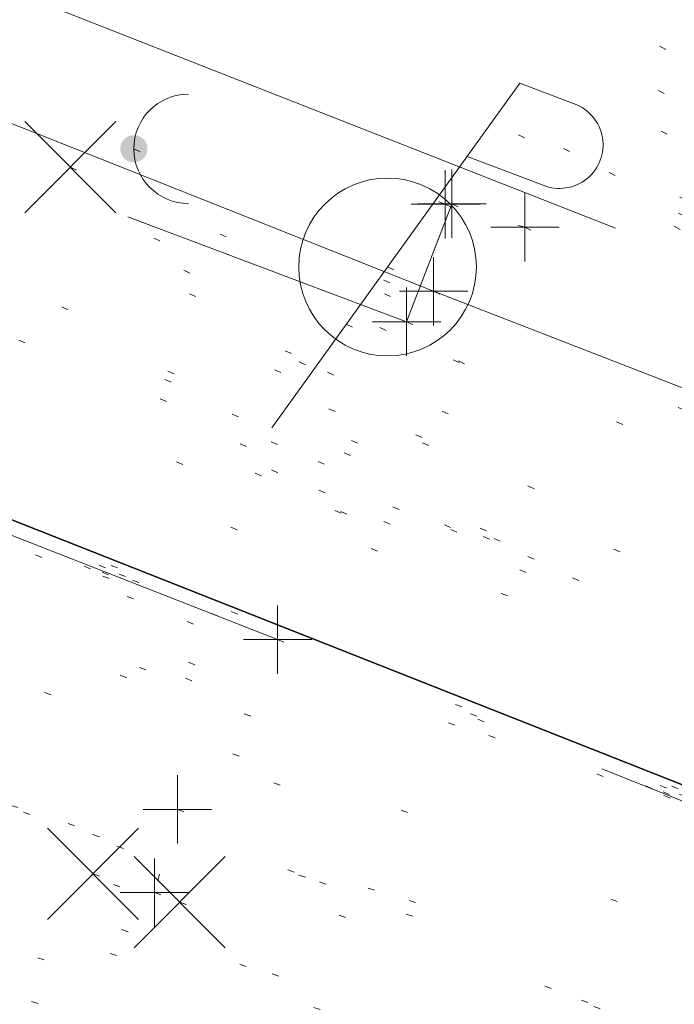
# Model space of a CAD drawing. Extents: x 413123 to 1465301, y 377724 to 504150.
# Tile 147 of 256: x 1463826 to 1463836, y 432976 to 432990. Entities that reach past the tile are written whole.
import ezdxf

# ---------------------------------------------------------------- set-up
doc = ezdxf.new("R2010")
doc.units = 0
doc.header["$MEASUREMENT"] = 0
for name, pattern in [('DGN Style 1', [8.732639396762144, 0.01453018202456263, -8.71810921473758]), ('DGN Style 3', [20.34225483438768, 14.53018202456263, -5.812072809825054]), ('DGN Style 5', [10.171127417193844, 4.35905460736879, -5.812072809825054]), ('ohcombex', [0])]:
    doc.linetypes.add(name, pattern=pattern)
for name, color, linetype, lineweight in [('PV_X_Curb', 120, 'DGN Style 1', 0), ('PV_X_EOP', 7, 'DGN Style 3', 0), ('PV_X_Walk', 120, 'DGN Style 5', 0), ('SV_X_Random_Point (Construction)', 7, 'Continuous', 0), ('UT_X_Electric_Cells', 1, 'Continuous', 0), ('UT_X_Misc_Cells', 7, 'Continuous', 0), ('UT_X_Overhead_Combined', 30, 'ohcombex', 0)]:
    doc.layers.add(name, color=color, linetype=linetype, lineweight=lineweight)
for name, color, linetype, lineweight, transparency in [('SV_Observation (Construction)', 97, 'DGN Style 1', 0, 0.9), ('SV_Setup (Construction)', 4, 'Continuous', 30, 0.9), ('SV_X_Shot_Marker (Construction)', 40, 'Continuous', 0, 0.5)]:
    doc.layers.add(name, color=color, linetype=linetype, lineweight=lineweight, transparency=transparency)

# ---------------------------------------------------------------- blocks, each defined once
blk = doc.blocks.new('SVPT_1885')
at = {"layer": 'SV_X_Shot_Marker (Construction)', "transparency": 33554495}
for p, q in [((1.455191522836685e-11, 0.02500000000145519), (1.455191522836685e-11, -0.02500000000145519)), ((-0.02499999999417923, 0), (0.02500000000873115, 0))]:
    blk.add_line(p, q, dxfattribs=at)
blk.add_point((1.455191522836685e-11, 0), dxfattribs=at)
blk = doc.blocks.new('SVPT_1886')
at = {"layer": 'SV_X_Shot_Marker (Construction)', "transparency": 33554495}
for p, q in [((0, 0.02500000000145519), (0, -0.02499999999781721)), ((-0.02499999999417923, 0), (0.02500000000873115, 0))]:
    blk.add_line(p, q, dxfattribs=at)
blk.add_point((0, 0), dxfattribs=at)
blk = doc.blocks.new('X_391')
at = {"layer": 'SV_X_Random_Point (Construction)', "color": 7, "linetype": 'Continuous', "lineweight": 0, "transparency": 33554559}
for p, q in [((-0.03333333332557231, -0.03337500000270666), (0.03333333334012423, 0.03337499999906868)), ((-0.03333333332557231, 0.03337499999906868), (0.03333333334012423, -0.03337500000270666))]:
    blk.add_line(p, q, dxfattribs=at)
blk = doc.blocks.new('X_392')
at = {"layer": 'SV_X_Random_Point (Construction)', "color": 7, "linetype": 'Continuous', "lineweight": 0, "transparency": 33554559}
for p, q in [((-0.03333333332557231, -0.03337499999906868), (0.03333333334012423, 0.03337499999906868)), ((-0.03333333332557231, 0.03337499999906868), (0.03333333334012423, -0.03337499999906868))]:
    blk.add_line(p, q, dxfattribs=at)
blk = doc.blocks.new('SVPT_1887')
at = {"layer": 'SV_X_Shot_Marker (Construction)', "transparency": 33554495}
for p, q in [((0, 0.02500000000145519), (0, -0.02499999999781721)), ((-0.02499999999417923, 3.637978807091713e-12), (0.02500000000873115, 3.637978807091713e-12))]:
    blk.add_line(p, q, dxfattribs=at)
blk.add_point((0, 3.637978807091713e-12), dxfattribs=at)
blk = doc.blocks.new('SVPT_1888')
at = {"layer": 'SV_X_Shot_Marker (Construction)', "transparency": 33554495}
for p, q in [((0, 0.02500000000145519), (0, -0.02499999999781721)), ((-0.02499999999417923, 0), (0.02499999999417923, 0))]:
    blk.add_line(p, q, dxfattribs=at)
blk.add_point((0, 0), dxfattribs=at)
blk = doc.blocks.new('PP_42')
at = {"layer": 'UT_X_Electric_Cells', "color": 1, "linetype": 'Continuous', "lineweight": 0}
for p, q in [((0.0428333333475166, 0.1599999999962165), (-0.03749999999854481, -0.1399999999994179)), ((0.0428333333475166, 0.1599999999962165), (0.0853333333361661, 0.1600000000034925)), ((0.02575000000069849, 0.0962500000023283), (0.0853333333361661, 0.09625000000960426))]:
    blk.add_line(p, q, dxfattribs=at)
blk.add_circle((0, 0), 0.065, dxfattribs=at)
at = {"layer": 'UT_X_Electric_Cells', "color": 1, "linetype": 'Continuous', "lineweight": 0, "extrusion": (0, 0, -1)}
blk.add_arc((-0.08595833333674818, 0.1281250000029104), 0.03188112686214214, 88.8766972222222, 271.1233027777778, dxfattribs=at)
blk = doc.blocks.new('SVPT_1889')
at = {"layer": 'SV_X_Shot_Marker (Construction)', "transparency": 33554495}
for p, q in [((1.455191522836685e-11, 0.02500000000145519), (1.455191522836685e-11, -0.02499999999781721)), ((-0.02499999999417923, 0), (0.02500000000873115, 0))]:
    blk.add_line(p, q, dxfattribs=at)
blk.add_point((1.455191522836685e-11, 0), dxfattribs=at)
blk = doc.blocks.new('SVPT_1890')
at = {"layer": 'SV_X_Shot_Marker (Construction)', "transparency": 33554495}
for p, q in [((0, 0.02499999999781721), (0, -0.02500000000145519)), ((-0.02500000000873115, 0), (0.02499999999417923, 0))]:
    blk.add_line(p, q, dxfattribs=at)
blk.add_point((0, 0), dxfattribs=at)
blk = doc.blocks.new('SVPT_1891')
at = {"layer": 'SV_X_Shot_Marker (Construction)', "transparency": 33554495}
for p, q in [((0, 0.02499999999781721), (0, -0.02500000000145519)), ((-0.02500000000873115, 0), (0.02499999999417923, 0))]:
    blk.add_line(p, q, dxfattribs=at)
blk.add_point((0, 0), dxfattribs=at)
blk = doc.blocks.new('SVPT_1892')
at = {"layer": 'SV_X_Shot_Marker (Construction)', "transparency": 33554495}
for p, q in [((0, 0.02500000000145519), (0, -0.02500000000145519)), ((-0.02500000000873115, 0), (0.02499999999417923, 0))]:
    blk.add_line(p, q, dxfattribs=at)
blk.add_point((0, 0), dxfattribs=at)
blk = doc.blocks.new('DM_31')
at = {"layer": 'UT_X_Misc_Cells', "linetype": 'Continuous', "lineweight": 0}
h = blk.add_hatch(color=52, dxfattribs=at)
edge = h.paths.add_edge_path()
edge.add_arc((0, 0), 0.01, 0, 360)
at = {"layer": 'UT_X_Misc_Cells', "color": 52, "linetype": 'Continuous', "lineweight": 0}
blk.add_arc((0.04000000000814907, 0), 0.04, 90, 270, dxfattribs=at)
blk = doc.blocks.new('X_397')
at = {"layer": 'SV_X_Random_Point (Construction)', "color": 7, "linetype": 'Continuous', "lineweight": 0, "transparency": 33554559}
for p, q in [((-0.03333333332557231, -0.03337499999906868), (0.03333333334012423, 0.03337499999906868)), ((-0.03333333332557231, 0.03337499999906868), (0.03333333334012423, -0.03337499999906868))]:
    blk.add_line(p, q, dxfattribs=at)

msp = doc.modelspace()

# ---------------------------------------------------------------- linework, layer by layer
at = {"layer": 'PV_X_Curb', "extrusion": (-0.8578401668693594, 0.3047859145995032, 0.413782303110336), "elevation": -1123527.345103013, "flags": 128}
msp.add_lwpolyline([(-898059.8876762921, 511294.0894724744), (-898068.5177312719, 511294.929666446), (-898069.7769010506, 511294.7085666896)], dxfattribs=at)
at = {"layer": 'PV_X_Curb'}
msp.add_polyline3d([(1464042.713687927, 432905.1055867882, 574.5273573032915), (1464021.726926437, 432913.5479694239, 574.8285726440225), (1464015.423249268, 432915.9644693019, 574.837216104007), (1463989.184145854, 432926.2901106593, 574.6977805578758), (1463964.914189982, 432935.7794874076, 574.6411479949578), (1463937.935562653, 432946.4491697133, 574.4329301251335), (1463927.109036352, 432950.7746064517, 574.4941286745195), (1463925.972354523, 432951.23369723, 574.6272022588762), (1463915.483215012, 432955.1939304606, 574.6275216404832), (1463904.430903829, 432959.6835055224, 574.5749367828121), (1463871.789008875, 432972.5230731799, 574.8841542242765), (1463855.631008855, 432978.7752445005, 574.9193200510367), (1463853.774416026, 432979.5103101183, 574.731457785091), (1463833.706134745, 432987.4226112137, 574.613139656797), (1463832.542037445, 432987.7600315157, 574.7235182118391), (1463800.725912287, 433000.2888735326, 574.555525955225), (1463799.5696922, 433000.7601225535, 574.3752655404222), (1463780.582647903, 433008.2383525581, 574.1014190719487)], dxfattribs=at)
msp.add_open_spline([(1464212.130625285, 432930.1921386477, 574.8569475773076), (1464211.309927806, 432926.6717508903, 574.8043550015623), (1464208.620583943, 432919.4336842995, 574.59247811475), (1464203.942792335, 432911.4759950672, 574.9755149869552), (1464198.528113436, 432907.065000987, 574.3013993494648), (1464195.129930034, 432904.9843538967, 574.1567793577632), (1464190.424056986, 432902.8821727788, 574.9491376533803), (1464184.484657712, 432901.1540257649, 574.5405969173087), (1464177.178004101, 432901.5982480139, 574.618938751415), (1464172.360644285, 432902.5498269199, 574.540636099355), (1464170.098213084, 432903.4430988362, 574.5563680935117), (1464162.859082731, 432906.3013125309, 574.606705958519), (1464155.619952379, 432909.1595262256, 574.6570438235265), (1464148.380822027, 432912.0177399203, 574.7073816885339), (1464141.151301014, 432914.8902431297, 574.7073216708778), (1464133.92178, 432917.7627463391, 574.7072616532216), (1464126.692258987, 432920.6352495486, 574.7072016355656), (1464118.299673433, 432923.8963305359, 574.7083911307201), (1464109.907087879, 432927.1574115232, 574.7095806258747), (1464101.514502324, 432930.4184925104, 574.7107701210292), (1464094.565360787, 432933.130540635, 574.7407559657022), (1464087.61621925, 432935.8425887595, 574.7707418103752), (1464080.667077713, 432938.554636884, 574.8007276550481), (1464073.934937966, 432941.2263393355, 574.8213669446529), (1464067.202798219, 432943.898041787, 574.8420062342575), (1464060.470658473, 432946.5697442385, 574.8626455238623), (1464057.576627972, 432947.7186628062, 574.8432796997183), (1464054.682597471, 432948.8675813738, 574.8239138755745), (1464051.788566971, 432950.0164999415, 574.8045480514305), (1464048.178118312, 432951.4627468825, 574.7485807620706), (1464044.567669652, 432952.9089938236, 574.6926134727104), (1464040.957220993, 432954.3552407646, 574.6366461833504), (1464036.026248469, 432956.2655431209, 574.6576247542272), (1464031.095275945, 432958.1758454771, 574.6786033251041), (1464026.164303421, 432960.0861478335, 574.6995818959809), (1464025.481248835, 432960.3621999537, 574.7846270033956), (1464024.798194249, 432960.6382520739, 574.8696721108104), (1464024.115139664, 432960.9143041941, 574.9547172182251), (1464019.953009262, 432962.5411523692, 574.9621940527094), (1464015.790878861, 432964.1680005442, 574.9696708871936), (1464011.628748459, 432965.7948487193, 574.977147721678), (1464011.04864364, 432966.0149524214, 574.8862879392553), (1464010.46853882, 432966.2350561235, 574.7954281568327), (1464009.888434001, 432966.4551598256, 574.7045683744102), (1464003.274891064, 432969.0729880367, 574.7150542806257), (1463996.661348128, 432971.6908162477, 574.7255401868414), (1463990.047805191, 432974.3086444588, 574.736026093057), (1463988.669673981, 432974.8809759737, 574.7338566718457), (1463987.29154277, 432975.4533074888, 574.7316872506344), (1463985.91341156, 432976.0256390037, 574.7295178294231), (1463985.302306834, 432976.2580753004, 574.8215004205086), (1463984.691202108, 432976.4905115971, 574.9134830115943), (1463984.080097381, 432976.7229478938, 575.0054656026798), (1463979.817419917, 432978.3858828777, 575.0066354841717), (1463975.554742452, 432980.0488178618, 575.0078053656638), (1463971.292064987, 432981.7117528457, 575.0089752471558), (1463963.356387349, 432984.9149377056, 575.0146263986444), (1463955.420709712, 432988.1181225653, 575.0202775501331), (1463947.485032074, 432991.3213074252, 575.0259287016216), (1463941.290077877, 432993.6868748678, 575.0083102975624), (1463935.095123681, 432996.0524423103, 574.990691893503), (1463928.900169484, 432998.4180097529, 574.9730734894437), (1463921.313287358, 433001.3706240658, 574.974915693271), (1463913.726405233, 433004.3232383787, 574.9767578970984), (1463906.139523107, 433007.2758526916, 574.9786001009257), (1463898.560596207, 433010.2391392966, 574.9626699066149), (1463890.981669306, 433013.2024259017, 574.9467397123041), (1463883.402742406, 433016.1657125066, 574.9308095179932), (1463881.345594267, 433016.9902447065, 574.9117253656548), (1463879.288446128, 433017.8147769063, 574.8926412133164), (1463877.231297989, 433018.6393091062, 574.8735570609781), (1463876.686567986, 433018.90836837, 574.7907628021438), (1463876.141837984, 433019.1774276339, 574.7079685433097), (1463875.597107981, 433019.4464868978, 574.6251742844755), (1463866.491552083, 433023.0102079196, 574.5286453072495), (1463857.385996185, 433026.5739289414, 574.4321163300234), (1463848.280440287, 433030.1376499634, 574.3355873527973), (1463842.273435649, 433032.5433451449, 574.290891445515), (1463836.26643101, 433034.9490403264, 574.2461955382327), (1463830.259426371, 433037.354735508, 574.2014996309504), (1463827.706954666, 433038.3596743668, 574.2016278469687), (1463825.154482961, 433039.3646132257, 574.2017560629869), (1463822.602011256, 433040.3695520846, 574.2018842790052), (1463822.273060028, 433040.5216812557, 574.2449460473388), (1463821.9441088, 433040.673810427, 574.2880078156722), (1463821.615157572, 433040.8259395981, 574.3310695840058), (1463814.081882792, 433043.8160048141, 574.2658061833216), (1463806.548608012, 433046.8060700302, 574.2005427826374), (1463799.015333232, 433049.7961352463, 574.1352793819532), (1463790.881392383, 433052.9784830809, 574.0409375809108), (1463782.747451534, 433056.1608309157, 573.9465957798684), (1463774.613510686, 433059.3431787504, 573.8522539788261), (1463767.30279864, 433062.1866842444, 573.7907467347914), (1463759.992086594, 433065.0301897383, 573.7292394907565), (1463752.681374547, 433067.8736952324, 573.6677322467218), (1463745.746627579, 433070.6484046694, 573.6115134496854), (1463738.81188061, 433073.4231141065, 573.5552946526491), (1463731.877133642, 433076.1978235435, 573.4990758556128), (1463723.920721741, 433079.269784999, 573.4558768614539), (1463715.96430984, 433082.3417464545, 573.412677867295), (1463708.007897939, 433085.4137079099, 573.3694788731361), (1463699.705494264, 433088.6982952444, 573.2960693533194), (1463691.40309059, 433091.9828825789, 573.2226598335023), (1463683.100686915, 433095.2674699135, 573.1492503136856), (1463675.369218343, 433098.3176278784, 573.0764007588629), (1463667.637749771, 433101.3677858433, 573.0035512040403), (1463659.906281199, 433104.4179438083, 572.9307016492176), (1463654.180695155, 433106.6960611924, 572.8929602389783), (1463648.455109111, 433108.9741785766, 572.855218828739), (1463642.729523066, 433111.2522959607, 572.8174774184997), (1463634.990870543, 433114.2968556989, 572.7735525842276), (1463627.252218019, 433117.3414154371, 572.7296277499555), (1463619.513565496, 433120.3859751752, 572.6857029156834), (1463610.349498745, 433123.93395352, 572.6620255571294), (1463601.185431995, 433127.4819318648, 572.6383481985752), (1463592.021365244, 433131.0299102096, 572.6146708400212), (1463584.379899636, 433134.0860580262, 572.5703305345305), (1463576.738434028, 433137.1422058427, 572.5259902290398), (1463569.096968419, 433140.1983536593, 572.4816499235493), (1463560.424944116, 433143.6374746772, 572.4263088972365), (1463551.752919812, 433147.0765956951, 572.3709678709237), (1463543.080895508, 433150.5157167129, 572.315626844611), (1463535.024004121, 433153.6725581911, 572.2917231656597), (1463526.967112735, 433156.8293996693, 572.2678194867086), (1463518.910221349, 433159.9862411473, 572.2439158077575), (1463505.273646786, 433165.3724393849, 572.2223349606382), (1463491.637072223, 433170.7586376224, 572.2007541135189), (1463478.00049766, 433176.1448358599, 572.1791732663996), (1463470.02998399, 433179.2607996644, 572.1634328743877), (1463462.05947032, 433182.3767634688, 572.1476924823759), (1463454.08895665, 433185.4927272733, 572.1319520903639), (1463447.976240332, 433187.9013968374, 572.1084402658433), (1463441.863524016, 433190.3100664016, 572.084928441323), (1463435.750807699, 433192.7187359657, 572.0614166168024), (1463430.533446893, 433194.7109056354, 572.0246570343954), (1463425.316086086, 433196.703075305, 571.9878974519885), (1463420.098725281, 433198.6952449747, 571.9511378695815), (1463420.088321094, 433198.7497997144, 571.9601351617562), (1463420.077916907, 433198.804354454, 571.9691324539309), (1463420.067512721, 433198.8589091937, 571.9781297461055)], degree=3, knots=[0, 0, 0, 0, 0.004233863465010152, 0.009367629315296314, 0.01063404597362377, 0.01259545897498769, 0.01409081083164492, 0.01684419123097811, 0.01986488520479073, 0.02272727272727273, 0.02272727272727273, 0.02272727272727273, 0.04545454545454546, 0.04545454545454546, 0.04545454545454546, 0.06818181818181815, 0.06818181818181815, 0.06818181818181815, 0.09090909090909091, 0.09090909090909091, 0.09090909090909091, 0.1136363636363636, 0.1136363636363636, 0.1136363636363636, 0.1363636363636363, 0.1363636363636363, 0.1363636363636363, 0.159090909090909, 0.159090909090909, 0.159090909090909, 0.1818181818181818, 0.1818181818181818, 0.1818181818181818, 0.2045454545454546, 0.2045454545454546, 0.2045454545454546, 0.2272727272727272, 0.2272727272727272, 0.2272727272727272, 0.2499999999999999, 0.2499999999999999, 0.2499999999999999, 0.2727272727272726, 0.2727272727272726, 0.2727272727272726, 0.2954545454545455, 0.2954545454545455, 0.2954545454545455, 0.3181818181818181, 0.3181818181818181, 0.3181818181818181, 0.3409090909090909, 0.3409090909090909, 0.3409090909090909, 0.3636363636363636, 0.3636363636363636, 0.3636363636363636, 0.3863636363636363, 0.3863636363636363, 0.3863636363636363, 0.4090909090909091, 0.4090909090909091, 0.4090909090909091, 0.4318181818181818, 0.4318181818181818, 0.4318181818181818, 0.4545454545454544, 0.4545454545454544, 0.4545454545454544, 0.4772727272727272, 0.4772727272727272, 0.4772727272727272, 0.4999999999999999, 0.4999999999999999, 0.4999999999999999, 0.5227272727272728, 0.5227272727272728, 0.5227272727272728, 0.5454545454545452, 0.5454545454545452, 0.5454545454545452, 0.5681818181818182, 0.5681818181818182, 0.5681818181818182, 0.5909090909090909, 0.5909090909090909, 0.5909090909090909, 0.6136363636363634, 0.6136363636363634, 0.6136363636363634, 0.6363636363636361, 0.6363636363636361, 0.6363636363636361, 0.6590909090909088, 0.6590909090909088, 0.6590909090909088, 0.6818181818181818, 0.6818181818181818, 0.6818181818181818, 0.7045454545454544, 0.7045454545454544, 0.7045454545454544, 0.7272727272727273, 0.7272727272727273, 0.7272727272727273, 0.75, 0.75, 0.75, 0.7727272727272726, 0.7727272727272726, 0.7727272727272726, 0.7954545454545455, 0.7954545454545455, 0.7954545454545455, 0.8181818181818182, 0.8181818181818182, 0.8181818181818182, 0.8409090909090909, 0.8409090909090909, 0.8409090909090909, 0.8636363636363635, 0.8636363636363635, 0.8636363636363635, 0.8863636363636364, 0.8863636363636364, 0.8863636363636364, 0.9090909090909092, 0.9090909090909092, 0.9090909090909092, 0.9318181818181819, 0.9318181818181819, 0.9318181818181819, 0.9545454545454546, 0.9545454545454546, 0.9545454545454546, 0.9772727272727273, 0.9772727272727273, 0.9772727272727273, 1, 1, 1, 1], dxfattribs=at)
at = {"layer": 'PV_X_EOP'}
msp.add_polyline3d([(1464044.119941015, 432897.3122216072, 574.5443933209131), (1464045.295317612, 432899.7823463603, 574.4812008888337), (1464042.885175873, 432905.6604907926, 574.2796302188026), (1464021.754752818, 432914.057938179, 574.5727322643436), (1463995.519239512, 432924.5948792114, 574.5363170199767), (1463989.467488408, 432926.8000321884, 574.5191412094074), (1463964.838571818, 432936.4936037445, 573.9940005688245), (1463965.25536849, 432937.9046953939, 574.2582353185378), (1463962.780674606, 432938.794387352, 574.2226358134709), (1463962.269781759, 432937.5036341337, 573.9567602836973), (1463938.06011025, 432947.0210708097, 574.354225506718), (1463915.609702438, 432955.7944095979, 574.4517683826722), (1463904.299501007, 432960.2583288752, 574.4316314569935), (1463871.973434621, 432972.9536126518, 574.6043146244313), (1463853.970477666, 432979.9818692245, 574.6432740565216), (1463797.27713736, 433002.2263711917, 574.2862397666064), (1463780.572333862, 433008.7445147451, 574.0435023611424), (1463765.846620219, 433014.5203734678, 573.9227752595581), (1463726.131107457, 433030.2247087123, 573.5646913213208), (1463695.37345491, 433042.3269481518, 573.2056029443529)], dxfattribs=at)
msp.add_open_spline([(1464214.200372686, 432930.0125938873, 574.6750505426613), (1464213.214898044, 432926.361571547, 574.6554390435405), (1464210.335317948, 432919.1136593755, 574.599029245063), (1464204.815820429, 432909.1018665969, 574.3565281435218), (1464195.494840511, 432902.6681098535, 574.2832162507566), (1464186.151923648, 432899.5681180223, 574.3579811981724), (1464179.771464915, 432899.4143722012, 574.2952422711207), (1464176.994920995, 432899.668020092, 574.2613856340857), (1464177.044937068, 432900.1320857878, 574.246040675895), (1464177.09495314, 432900.5961514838, 574.2306957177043), (1464177.144969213, 432901.0602171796, 574.2153507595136), (1464175.927058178, 432901.3040810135, 574.2430371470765), (1464174.709147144, 432901.5479448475, 574.2707235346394), (1464173.491236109, 432901.7918086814, 574.2984099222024), (1464172.308644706, 432902.1755399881, 574.3005170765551), (1464171.126053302, 432902.5592712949, 574.3026242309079), (1464169.943461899, 432902.9430026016, 574.3047313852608), (1464162.723370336, 432905.8427434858, 574.3155121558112), (1464155.503278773, 432908.7424843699, 574.3262929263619), (1464148.28318721, 432911.642225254, 574.3370736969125), (1464140.963550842, 432914.5045510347, 574.3540033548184), (1464133.643914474, 432917.3668768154, 574.3709330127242), (1464126.324278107, 432920.229202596, 574.3878626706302), (1464117.99499256, 432923.5208416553, 574.3850035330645), (1464109.665707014, 432926.8124807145, 574.3821443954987), (1464101.336421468, 432930.1041197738, 574.379285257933), (1464094.336812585, 432932.7637912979, 574.3758200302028), (1464087.337203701, 432935.4234628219, 574.3723548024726), (1464080.337594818, 432938.083134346, 574.3688895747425), (1464078.566977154, 432938.7843228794, 574.3609047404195), (1464076.79635949, 432939.4855114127, 574.3529199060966), (1464075.025741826, 432940.1866999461, 574.3449350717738), (1464074.785709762, 432939.7564827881, 574.378228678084), (1464074.545677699, 432939.3262656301, 574.4115222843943), (1464074.305645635, 432938.8960484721, 574.4448158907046), (1464073.469345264, 432939.1969356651, 574.4458787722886), (1464072.633044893, 432939.4978228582, 574.4469416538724), (1464071.796744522, 432939.7987100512, 574.4480045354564), (1464071.97040793, 432940.312748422, 574.4287374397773), (1464072.144071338, 432940.8267867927, 574.409470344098), (1464072.317734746, 432941.3408251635, 574.3902032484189), (1464068.292155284, 432942.9036241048, 574.4173304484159), (1464064.266575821, 432944.4664230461, 574.444457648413), (1464060.240996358, 432946.0292219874, 574.4715848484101), (1464057.404422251, 432947.1787736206, 574.4864594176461), (1464054.567848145, 432948.3283252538, 574.5013339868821), (1464051.731274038, 432949.477876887, 574.516208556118), (1464048.063307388, 432950.938260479, 574.5399384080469), (1464044.395340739, 432952.398644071, 574.5636682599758), (1464040.727374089, 432953.8590276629, 574.5873981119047), (1464034.963458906, 432956.1062960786, 574.5898090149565), (1464029.199543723, 432958.3535644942, 574.5922199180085), (1464023.43562854, 432960.6008329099, 574.5946308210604), (1464018.911872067, 432962.4084709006, 574.5961729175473), (1464014.388115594, 432964.2161088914, 574.5977150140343), (1464009.864359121, 432966.0237468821, 574.5992571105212), (1464003.210304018, 432968.6501103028, 574.6283223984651), (1463996.556248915, 432971.2764737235, 574.657387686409), (1463989.902193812, 432973.9028371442, 574.686452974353), (1463983.644315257, 432976.3395090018, 574.6736079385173), (1463977.386436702, 432978.7761808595, 574.6607629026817), (1463971.128558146, 432981.2128527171, 574.6479178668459), (1463963.156694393, 432984.301570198, 574.6367747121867), (1463955.184830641, 432987.390287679, 574.6256315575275), (1463947.212966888, 432990.47900516, 574.6144884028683), (1463942.061457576, 432992.5408900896, 574.6094202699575), (1463936.909948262, 432994.6027750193, 574.6043521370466), (1463931.758438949, 432996.664659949, 574.5992840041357), (1463931.530278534, 432996.2388306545, 574.6105157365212), (1463931.302118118, 432995.8130013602, 574.6217474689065), (1463931.073957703, 432995.3871720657, 574.632979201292), (1463930.282763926, 432995.6687107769, 574.6290528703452), (1463929.49157015, 432995.9502494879, 574.6251265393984), (1463928.700376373, 432996.2317881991, 574.6212002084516), (1463928.807214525, 432996.705476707, 574.599354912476), (1463928.914052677, 432997.1791652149, 574.5775096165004), (1463929.020890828, 432997.6528537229, 574.5556643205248), (1463921.266149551, 433000.7043133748, 574.5760262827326), (1463913.511408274, 433003.7557730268, 574.5963882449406), (1463905.756666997, 433006.8072326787, 574.6167502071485), (1463898.165981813, 433009.7920181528, 574.6054520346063), (1463890.575296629, 433012.776803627, 574.594153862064), (1463882.984611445, 433015.7615891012, 574.5828556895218), (1463880.966246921, 433016.5788460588, 574.5677215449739), (1463878.947882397, 433017.3961030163, 574.552587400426), (1463876.929517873, 433018.2133599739, 574.5374532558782), (1463867.305783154, 433022.067236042, 574.4562781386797), (1463857.682048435, 433025.9211121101, 574.3751030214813), (1463848.058313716, 433029.7749881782, 574.293927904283), (1463842.0887679, 433032.15228938, 574.255719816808), (1463836.119222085, 433034.5295905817, 574.2175117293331), (1463830.149676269, 433036.9068917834, 574.1793036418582), (1463819.702520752, 433040.977061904, 574.114036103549), (1463809.255365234, 433045.0472320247, 574.0487685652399), (1463798.808209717, 433049.1174021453, 573.9835010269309), (1463790.688310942, 433052.3725879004, 573.8786775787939), (1463782.568412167, 433055.6277736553, 573.7738541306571), (1463774.448513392, 433058.8829594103, 573.6690306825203), (1463767.127717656, 433061.7370183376, 573.6030643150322), (1463759.806921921, 433064.591077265, 573.537097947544), (1463752.486126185, 433067.4451361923, 573.471131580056), (1463745.56751996, 433070.1466192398, 573.433483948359), (1463738.648913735, 433072.8481022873, 573.3958363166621), (1463731.73030751, 433075.5495853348, 573.3581886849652), (1463723.782972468, 433078.7051245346, 573.309049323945), (1463715.835637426, 433081.8606637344, 573.2599099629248), (1463707.888302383, 433085.0162029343, 573.2107706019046), (1463699.550043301, 433088.2607631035, 573.1408028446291), (1463691.211784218, 433091.5053232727, 573.0708350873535), (1463682.873525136, 433094.7498834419, 573.000867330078), (1463675.16451759, 433097.807374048, 572.9256101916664), (1463667.455510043, 433100.8648646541, 572.8503530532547), (1463659.746502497, 433103.9223552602, 572.7750959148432), (1463653.994087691, 433106.172674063, 572.7096262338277), (1463648.241672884, 433108.4229928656, 572.6441565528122), (1463642.489258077, 433110.6733116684, 572.5786868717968), (1463636.478925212, 433113.0512697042, 572.4919426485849), (1463630.468592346, 433115.4292277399, 572.4051984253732), (1463624.458259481, 433117.8071857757, 572.3184542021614), (1463624.206116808, 433117.2726760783, 572.3829538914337), (1463623.953974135, 433116.738166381, 572.447453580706), (1463623.701831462, 433116.2036566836, 572.5119532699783), (1463622.025810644, 433116.809407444, 572.5010582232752), (1463620.349789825, 433117.4151582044, 572.4901631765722), (1463618.673769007, 433118.0209089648, 572.4792681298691), (1463618.897990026, 433118.6383812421, 572.4475864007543), (1463619.122211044, 433119.2558535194, 572.4159046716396), (1463619.346432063, 433119.8733257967, 572.3842229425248), (1463610.151052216, 433123.4149093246, 572.3947054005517), (1463600.955672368, 433126.9564928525, 572.4051878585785), (1463591.760292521, 433130.4980763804, 572.4156703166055), (1463584.186192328, 433133.515636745, 572.3803871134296), (1463576.612092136, 433136.5331971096, 572.3451039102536), (1463569.037991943, 433139.5507574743, 572.3098207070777), (1463560.349163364, 433142.995578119, 572.2824074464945), (1463551.660334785, 433146.4403987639, 572.2549941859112), (1463542.971506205, 433149.8852194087, 572.227580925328), (1463534.92764778, 433153.0839553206, 572.2016946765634), (1463526.883789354, 433156.2826912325, 572.175808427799), (1463518.839930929, 433159.4814271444, 572.1499221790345), (1463505.060674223, 433164.8741050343, 572.1234911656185), (1463491.281417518, 433170.2667829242, 572.0970601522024), (1463477.502160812, 433175.6594608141, 572.0706291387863), (1463469.594324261, 433178.7703649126, 572.0379597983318), (1463461.68648771, 433181.8812690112, 572.0052904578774), (1463453.778651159, 433184.9921731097, 571.9726211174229), (1463447.751023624, 433187.3871797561, 571.9442134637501), (1463441.723396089, 433189.7821864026, 571.9158058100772), (1463435.695768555, 433192.1771930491, 571.8873981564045), (1463430.410020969, 433194.2126202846, 571.8528707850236), (1463425.124273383, 433196.2480475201, 571.8183434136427), (1463419.838525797, 433198.2834747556, 571.7838160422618)], degree=3, knots=[0, 0, 0, 0, 0.004335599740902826, 0.00918217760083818, 0.01294602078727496, 0.01724212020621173, 0.02040816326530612, 0.02040816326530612, 0.02040816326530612, 0.04081632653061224, 0.04081632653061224, 0.04081632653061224, 0.06122448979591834, 0.06122448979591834, 0.06122448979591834, 0.08163265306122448, 0.08163265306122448, 0.08163265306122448, 0.1020408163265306, 0.1020408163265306, 0.1020408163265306, 0.1224489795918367, 0.1224489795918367, 0.1224489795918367, 0.1428571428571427, 0.1428571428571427, 0.1428571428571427, 0.163265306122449, 0.163265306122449, 0.163265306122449, 0.1836734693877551, 0.1836734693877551, 0.1836734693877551, 0.2040816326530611, 0.2040816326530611, 0.2040816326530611, 0.2244897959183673, 0.2244897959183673, 0.2244897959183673, 0.2448979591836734, 0.2448979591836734, 0.2448979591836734, 0.2653061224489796, 0.2653061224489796, 0.2653061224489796, 0.2857142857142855, 0.2857142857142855, 0.2857142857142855, 0.3061224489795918, 0.3061224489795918, 0.3061224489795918, 0.3265306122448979, 0.3265306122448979, 0.3265306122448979, 0.346938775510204, 0.346938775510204, 0.346938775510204, 0.3673469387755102, 0.3673469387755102, 0.3673469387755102, 0.3877551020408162, 0.3877551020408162, 0.3877551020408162, 0.4081632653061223, 0.4081632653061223, 0.4081632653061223, 0.4285714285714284, 0.4285714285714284, 0.4285714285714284, 0.4489795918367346, 0.4489795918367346, 0.4489795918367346, 0.4693877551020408, 0.4693877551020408, 0.4693877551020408, 0.4897959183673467, 0.4897959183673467, 0.4897959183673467, 0.5102040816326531, 0.5102040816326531, 0.5102040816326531, 0.5306122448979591, 0.5306122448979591, 0.5306122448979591, 0.5510204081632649, 0.5510204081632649, 0.5510204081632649, 0.571428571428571, 0.571428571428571, 0.571428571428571, 0.5918367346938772, 0.5918367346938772, 0.5918367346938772, 0.6122448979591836, 0.6122448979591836, 0.6122448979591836, 0.6326530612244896, 0.6326530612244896, 0.6326530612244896, 0.6530612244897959, 0.6530612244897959, 0.6530612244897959, 0.673469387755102, 0.673469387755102, 0.673469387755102, 0.6938775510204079, 0.6938775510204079, 0.6938775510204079, 0.7142857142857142, 0.7142857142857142, 0.7142857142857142, 0.7346938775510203, 0.7346938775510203, 0.7346938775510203, 0.7551020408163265, 0.7551020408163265, 0.7551020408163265, 0.7755102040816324, 0.7755102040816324, 0.7755102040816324, 0.7959183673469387, 0.7959183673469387, 0.7959183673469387, 0.8163265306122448, 0.8163265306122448, 0.8163265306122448, 0.836734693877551, 0.836734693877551, 0.836734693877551, 0.8571428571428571, 0.8571428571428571, 0.8571428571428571, 0.8775510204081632, 0.8775510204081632, 0.8775510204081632, 0.8979591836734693, 0.8979591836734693, 0.8979591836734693, 0.9183673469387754, 0.9183673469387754, 0.9183673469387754, 0.9387755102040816, 0.9387755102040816, 0.9387755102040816, 0.9591836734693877, 0.9591836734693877, 0.9591836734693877, 0.9795918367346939, 0.9795918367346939, 0.9795918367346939, 1, 1, 1, 1], dxfattribs=at)
at = {"layer": 'PV_X_Walk'}
for points in [[(1463844.731525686, 432965.4182163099, 574.2717240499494), (1463848.328063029, 432974.1225222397, 574.8698948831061), (1463830.086814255, 432981.3936099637, 574.7851334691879), (1463812.703409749, 432988.2047841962, 574.5904691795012), (1463794.642521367, 432995.3670699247, 574.6097439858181), (1463778.415738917, 433001.8453360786, 574.4790884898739), (1463722.741563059, 433023.7907912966, 573.9714966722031), (1463701.368020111, 433032.0216161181, 573.6155484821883)], [(1463832.627592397, 432987.7352329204, 574.7221572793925), (1463831.975920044, 432986.0413247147, 574.7647725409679), (1463814.727894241, 432992.5210708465, 574.6119862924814), (1463798.570776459, 432999.0167419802, 574.5754101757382), (1463800.666777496, 433000.312975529, 574.5448633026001)]]:
    msp.add_polyline3d(points, dxfattribs=at)
at = {"layer": 'SV_Observation (Construction)', "transparency": 33554434}
for p, q in [((1463422.737660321, 433216.0959153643, 572.5153934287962), (1463904.445440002, 432952.2662400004, 574.65)), ((1463433.859143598, 433210.9751034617, 572.4289637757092), (1463904.445440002, 432952.2662400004, 574.65)), ((1463427.469652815, 433208.9985512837, 572.3287656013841), (1463904.445440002, 432952.2662400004, 574.65)), ((1463416.498125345, 433208.710869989, 572.4433313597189), (1463904.445440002, 432952.2662400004, 574.65)), ((1463432.218062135, 433207.3615091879, 572.4345621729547), (1463904.445440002, 432952.2662400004, 574.65)), ((1463426.106846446, 433205.1213449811, 572.3492177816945), (1463904.445440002, 432952.2662400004, 574.65)), ((1463449.884960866, 433204.7635567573, 572.0554693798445), (1463904.445440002, 432952.2662400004, 574.65)), ((1463430.925623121, 433203.2721804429, 572.3684634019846), (1463904.445440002, 432952.2662400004, 574.65)), ((1463443.306917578, 433203.1750809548, 572.4624253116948), (1463904.445440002, 432952.2662400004, 574.65)), ((1463450.76986549, 433202.9199862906, 572.8312517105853), (1463904.445440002, 432952.2662400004, 574.65)), ((1463418.189856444, 433202.8971649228, 572.3028288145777), (1463904.445440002, 432952.2662400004, 574.65)), ((1463438.645055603, 433200.014628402, 572.4083018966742), (1463904.445440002, 432952.2662400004, 574.65)), ((1463419.963237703, 433198.8846915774, 571.964794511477), (1463904.445440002, 432952.2662400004, 574.65)), ((1463420.098725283, 433198.6952449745, 571.9511378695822), (1463904.445440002, 432952.2662400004, 574.65)), ((1463419.838525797, 433198.283474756, 571.7838160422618), (1463904.445440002, 432952.2662400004, 574.65)), ((1463457.38877192, 433195.7305528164, 572.484221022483), (1463904.445440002, 432952.2662400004, 574.65)), ((1463436.954019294, 433195.3036877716, 572.1881711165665), (1463904.445440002, 432952.2662400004, 574.65)), ((1463434.852559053, 433195.2508675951, 571.9319646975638), (1463904.445440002, 432952.2662400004, 574.65)), ((1463435.499833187, 433194.8649306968, 571.9370361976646), (1463904.445440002, 432952.2662400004, 574.65)), ((1463436.353540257, 433193.957928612, 572.0103265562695), (1463904.445440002, 432952.2662400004, 574.65)), ((1463435.7508077, 433192.7187359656, 572.0614166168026), (1463904.445440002, 432952.2662400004, 574.65)), ((1463456.584245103, 433192.7635648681, 572.5889923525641), (1463904.445440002, 432952.2662400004, 574.65)), ((1463435.695768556, 433192.1771930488, 571.8873981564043), (1463904.445440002, 432952.2662400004, 574.65)), ((1463455.137344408, 433188.2519419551, 572.3635352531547), (1463904.445440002, 432952.2662400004, 574.65)), ((1463454.633469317, 433186.9243725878, 572.1355741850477), (1463904.445440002, 432952.2662400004, 574.65)), ((1463454.08895665, 433185.4927272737, 572.131952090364), (1463904.445440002, 432952.2662400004, 574.65)), ((1463453.778651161, 433184.9921731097, 571.9726211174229), (1463904.445440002, 432952.2662400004, 574.65)), ((1463481.240405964, 433183.0802788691, 572.6114185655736), (1463904.445440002, 432952.2662400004, 574.65)), ((1463479.203548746, 433178.772637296, 572.4892615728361), (1463904.445440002, 432952.2662400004, 574.65)), ((1463478.536068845, 433177.5495882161, 572.2524697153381), (1463904.445440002, 432952.2662400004, 574.65)), ((1463478.000497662, 433176.1448358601, 572.1791732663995), (1463904.445440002, 432952.2662400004, 574.65)), ((1463477.502160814, 433175.6594608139, 572.0706291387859), (1463904.445440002, 432952.2662400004, 574.65)), ((1463520.167300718, 433162.6868512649, 572.5339878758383), (1463904.445440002, 432952.2662400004, 574.65)), ((1463519.644050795, 433161.4048288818, 572.2976374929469), (1463904.445440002, 432952.2662400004, 574.65)), ((1463518.910221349, 433159.986241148, 572.243915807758), (1463904.445440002, 432952.2662400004, 574.65)), ((1463518.83993093, 433159.4814271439, 572.1499221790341), (1463904.445440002, 432952.2662400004, 574.65)), ((1463542.941807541, 433152.6502315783, 572.4344959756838), (1463904.445440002, 432952.2662400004, 574.65)), ((1463543.656057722, 433152.37721399, 572.5674714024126), (1463904.445440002, 432952.2662400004, 574.65)), ((1463544.01977438, 433151.8969719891, 572.4253311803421), (1463904.445440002, 432952.2662400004, 574.65)), ((1463543.080895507, 433150.5157167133, 572.3156268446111), (1463904.445440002, 432952.2662400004, 574.65)), ((1463542.971506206, 433149.885219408, 572.2275809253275), (1463904.445440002, 432952.2662400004, 574.65)), ((1463910.974687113, 432952.2176313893, 574.6641960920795), (1463625.061710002, 433062.5083400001, 573.4399999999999)), ((1463695.373454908, 433042.3269481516, 573.2056029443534), (1463904.445440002, 432952.2662400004, 574.65)), ((1463694.730807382, 433042.1012902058, 573.2000085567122), (1463904.445440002, 432952.2662400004, 574.65)), ((1463694.80099676, 433041.9768678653, 573.2181071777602), (1463904.445440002, 432952.2662400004, 574.65)), ((1463696.626495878, 433041.3699175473, 573.5143453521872), (1463904.445440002, 432952.2662400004, 574.65)), ((1463693.110654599, 433040.4570511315, 573.456964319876), (1463904.445440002, 432952.2662400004, 574.65)), ((1463700.128013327, 433039.0097183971, 573.5049097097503), (1463904.445440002, 432952.2662400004, 574.65)), ((1463700.819528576, 433038.7165566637, 573.5087497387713), (1463904.445440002, 432952.2662400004, 574.65)), ((1463703.454421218, 433038.5699411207, 573.5731772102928), (1463904.445440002, 432952.2662400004, 574.65)), ((1463703.454421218, 433038.5699411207, 573.5731772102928), (1463904.445440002, 432952.2662400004, 574.65)), ((1463701.740541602, 433038.1777053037, 573.6038102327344), (1463904.445440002, 432952.2662400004, 574.65)), ((1463704.098322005, 433038.2586789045, 573.3719105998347), (1463904.445440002, 432952.2662400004, 574.65)), ((1463703.242512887, 433036.6209969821, 573.5569279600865), (1463904.445440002, 432952.2662400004, 574.65)), ((1463693.341079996, 433035.0187409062, 573.5445951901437), (1463904.445440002, 432952.2662400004, 574.65)), ((1463701.368020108, 433032.0216161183, 573.6155484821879), (1463904.445440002, 432952.2662400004, 574.65)), ((1463704.633664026, 433030.6590428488, 573.4764759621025), (1463904.445440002, 432952.2662400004, 574.65)), ((1463726.131107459, 433030.2247087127, 573.5646913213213), (1463904.445440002, 432952.2662400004, 574.65)), ((1463697.478219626, 433029.8051768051, 573.6269230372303), (1463904.445440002, 432952.2662400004, 574.65)), ((1463725.908218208, 433029.7785375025, 573.6293917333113), (1463904.445440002, 432952.2662400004, 574.65)), ((1463725.401475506, 433027.8537617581, 573.8622923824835), (1463904.445440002, 432952.2662400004, 574.65)), ((1463689.130123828, 433025.8213013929, 573.5320361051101), (1463904.445440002, 432952.2662400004, 574.65)), ((1463702.407326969, 433025.9242041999, 573.6220814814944), (1463904.445440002, 432952.2662400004, 574.65)), ((1463751.906710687, 433024.3100805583, 573.7612574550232), (1463904.445440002, 432952.2662400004, 574.65)), ((1463748.148070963, 433024.0832104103, 573.7067006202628), (1463904.445440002, 432952.2662400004, 574.65)), ((1463722.741563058, 433023.7907912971, 573.971496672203), (1463904.445440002, 432952.2662400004, 574.65)), ((1463746.174456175, 433021.6710221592, 573.9481608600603), (1463904.445440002, 432952.2662400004, 574.65)), ((1463746.174456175, 433021.6710221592, 573.9481608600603), (1463904.445440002, 432952.2662400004, 574.65)), ((1463720.76805762, 433021.3341055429, 574.0156172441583), (1463904.445440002, 432952.2662400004, 574.65)), ((1463720.383564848, 433020.9455558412, 574.4461882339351), (1463904.445440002, 432952.2662400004, 574.65)), ((1463693.612354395, 433020.7254105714, 573.3339277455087), (1463904.445440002, 432952.2662400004, 574.65)), ((1463744.382676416, 433020.4060273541, 574.0208406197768), (1463904.445440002, 432952.2662400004, 574.65)), ((1463747.336296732, 433019.6890247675, 574.1236462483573), (1463904.445440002, 432952.2662400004, 574.65)), ((1463748.476634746, 433019.6696397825, 574.1317413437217), (1463904.445440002, 432952.2662400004, 574.65)), ((1463748.445523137, 433018.8874907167, 574.1513324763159), (1463904.445440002, 432952.2662400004, 574.65)), ((1463749.673710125, 433018.8385048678, 576.4819531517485), (1463904.445440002, 432952.2662400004, 574.65)), ((1463714.854925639, 433018.4447768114, 573.8795785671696), (1463904.445440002, 432952.2662400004, 574.65)), ((1463714.854925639, 433018.4447768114, 573.8795785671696), (1463904.445440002, 432952.2662400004, 574.65)), ((1463696.64327586, 433018.4332593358, 573.6849935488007), (1463904.445440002, 432952.2662400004, 574.65)), ((1463715.471784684, 433018.3076491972, 574.3583131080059), (1463904.445440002, 432952.2662400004, 574.65)), ((1463715.471784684, 433018.3076491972, 574.3583131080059), (1463904.445440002, 432952.2662400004, 574.65)), ((1463748.532526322, 433018.1492043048, 574.1721404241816), (1463904.445440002, 432952.2662400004, 574.65)), ((1463750.691585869, 433018.0015964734, 574.1851264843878), (1463904.445440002, 432952.2662400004, 574.65)), ((1463757.981959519, 433017.9138893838, 573.610573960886), (1463904.445440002, 432952.2662400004, 574.65)), ((1463749.678414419, 433017.5555074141, 574.1698296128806), (1463904.445440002, 432952.2662400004, 574.65)), ((1463759.579354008, 433016.5987368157, 574.3146717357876), (1463904.445440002, 432952.2662400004, 574.65)), ((1463759.649842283, 433016.4173791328, 574.3030571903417), (1463904.445440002, 432952.2662400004, 574.65)), ((1463717.169654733, 433016.2195080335, 574.6048028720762), (1463904.445440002, 432952.2662400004, 574.65)), ((1463717.695550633, 433015.9853723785, 575.9185058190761), (1463904.445440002, 432952.2662400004, 574.65)), ((1463718.53410384, 433015.7403756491, 575.973303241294), (1463904.445440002, 432952.2662400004, 574.65)), ((1463761.208857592, 433015.8316641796, 574.0786222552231), (1463904.445440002, 432952.2662400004, 574.65)), ((1463721.937411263, 433015.6115090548, 574.481433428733), (1463904.445440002, 432952.2662400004, 574.65)), ((1463721.937411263, 433015.6115090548, 574.481433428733), (1463904.445440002, 432952.2662400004, 574.65)), ((1463718.882988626, 433015.537952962, 574.7549414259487), (1463904.445440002, 432952.2662400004, 574.65)), ((1463722.396511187, 433015.4182309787, 574.085764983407), (1463904.445440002, 432952.2662400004, 574.65)), ((1463722.396511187, 433015.4182309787, 574.085764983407), (1463904.445440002, 432952.2662400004, 574.65)), ((1463742.16795915, 433015.2944312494, 574.1005042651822), (1463904.445440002, 432952.2662400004, 574.65)), ((1463742.16795915, 433015.2944312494, 574.1005042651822), (1463904.445440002, 432952.2662400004, 574.65)), ((1463742.77995401, 433015.1580672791, 574.1275337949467), (1463904.445440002, 432952.2662400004, 574.65)), ((1463701.707011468, 433014.917663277, 573.7734676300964), (1463904.445440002, 432952.2662400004, 574.65)), ((1463765.846620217, 433014.5203734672, 573.9227752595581), (1463904.445440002, 432952.2662400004, 574.65)), ((1463760.345040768, 433014.2185138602, 574.2503832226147), (1463904.445440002, 432952.2662400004, 574.65)), ((1463765.583244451, 433013.9956344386, 574.0354051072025), (1463904.445440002, 432952.2662400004, 574.65)), ((1463713.09355722, 433013.8126454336, 573.8592650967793), (1463904.445440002, 432952.2662400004, 574.65)), ((1463713.509114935, 433013.4156817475, 574.2135114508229), (1463904.445440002, 432952.2662400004, 574.65)), ((1463763.70650556, 433013.2393423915, 574.189354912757), (1463904.445440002, 432952.2662400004, 574.65)), ((1463716.205368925, 433012.4115582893, 574.6097471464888), (1463904.445440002, 432952.2662400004, 574.65)), ((1463738.860207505, 433012.4176049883, 574.0688933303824), (1463904.445440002, 432952.2662400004, 574.65)), ((1463740.836017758, 433012.3233056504, 574.1004459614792), (1463904.445440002, 432952.2662400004, 574.65)), ((1463720.526694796, 433012.1202197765, 574.4210778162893), (1463904.445440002, 432952.2662400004, 574.65)), ((1463765.187212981, 433012.1556280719, 574.2501833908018), (1463904.445440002, 432952.2662400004, 574.65)), ((1463721.00791272, 433011.9952262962, 574.0593282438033), (1463904.445440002, 432952.2662400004, 574.65)), ((1463752.599384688, 433011.4516376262, 574.309236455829), (1463904.445440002, 432952.2662400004, 574.65)), ((1463717.216494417, 433011.1123990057, 574.6427240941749), (1463904.445440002, 432952.2662400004, 574.65)), ((1463738.756449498, 433009.7356763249, 573.8326531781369), (1463904.445440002, 432952.2662400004, 574.65)), ((1463764.130451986, 433009.7994373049, 574.3157445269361), (1463904.445440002, 432952.2662400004, 574.65)), ((1463780.57233386, 433008.7445147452, 574.0435023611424), (1463904.445440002, 432952.2662400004, 574.65)), ((1463735.648993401, 433008.4378633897, 573.8755684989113), (1463904.445440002, 432952.2662400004, 574.65)), ((1463735.648993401, 433008.4378633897, 573.8755684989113), (1463904.445440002, 432952.2662400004, 574.65)), ((1463780.582647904, 433008.2383525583, 574.1014190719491), (1463904.445440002, 432952.2662400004, 574.65)), ((1463761.828354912, 433008.0922545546, 574.3187204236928), (1463904.445440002, 432952.2662400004, 574.65)), ((1463779.966351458, 433006.4298219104, 574.3774570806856), (1463904.445440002, 432952.2662400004, 574.65)), ((1463763.187603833, 433003.9735503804, 574.1428530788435), (1463904.445440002, 432952.2662400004, 574.65)), ((1463736.581390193, 433003.6390974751, 573.5262256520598), (1463904.445440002, 432952.2662400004, 574.65)), ((1463797.27713736, 433002.2263711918, 574.2862397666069), (1463904.445440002, 432952.2662400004, 574.65)), ((1463777.98639206, 433001.7427828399, 574.4840571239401), (1463904.445440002, 432952.2662400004, 574.65)), ((1463778.415738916, 433001.8453360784, 574.4790884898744), (1463904.445440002, 432952.2662400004, 574.65)), ((1463778.709097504, 433001.580672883, 574.4873520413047), (1463904.445440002, 432952.2662400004, 574.65)), ((1463799.5696922, 433000.7601225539, 574.3752655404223), (1463904.445440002, 432952.2662400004, 574.65)), ((1463800.643617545, 433000.2986526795, 574.5452008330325), (1463904.445440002, 432952.2662400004, 574.65)), ((1463800.725912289, 433000.2888735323, 574.5555259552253), (1463904.445440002, 432952.2662400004, 574.65)), ((1463800.344615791, 432999.2437430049, 574.7569098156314), (1463904.445440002, 432952.2662400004, 574.65)), ((1463758.220748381, 432999.0537081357, 573.5865811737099), (1463904.445440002, 432952.2662400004, 574.65)), ((1463798.570776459, 432999.0167419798, 574.5754101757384), (1463904.445440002, 432952.2662400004, 574.65)), ((1463760.435346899, 432998.2662754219, 573.6068893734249), (1463904.445440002, 432952.2662400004, 574.65)), ((1463791.960419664, 432996.2989562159, 574.590321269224), (1463904.445440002, 432952.2662400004, 574.65)), ((1463794.642521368, 432995.3670699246, 574.6097439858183), (1463904.445440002, 432952.2662400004, 574.65)), ((1463794.675309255, 432995.1576636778, 574.6075672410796), (1463904.445440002, 432952.2662400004, 574.65)), ((1463815.069526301, 432993.3740477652, 574.9694244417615), (1463904.445440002, 432952.2662400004, 574.65)), ((1463814.727894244, 432992.5210708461, 574.6119862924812), (1463904.445440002, 432952.2662400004, 574.65)), ((1463790.307862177, 432991.8144229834, 574.1842510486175), (1463904.445440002, 432952.2662400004, 574.65)), ((1463803.228593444, 432991.607693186, 579.3256491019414), (1463904.445440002, 432952.2662400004, 574.65)), ((1463804.102470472, 432991.2308472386, 579.3161708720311), (1463904.445440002, 432952.2662400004, 574.65)), ((1463823.669875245, 432990.1998356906, 574.6737540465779), (1463904.445440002, 432952.2662400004, 574.65)), ((1463827.984051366, 432988.5707142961, 574.707634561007), (1463904.445440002, 432952.2662400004, 574.65)), ((1463812.703409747, 432988.2047841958, 574.590469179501), (1463904.445440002, 432952.2662400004, 574.65)), ((1463827.054875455, 432988.3003648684, 574.976918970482), (1463904.445440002, 432952.2662400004, 574.65)), ((1463832.542037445, 432987.7600315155, 574.7235182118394), (1463904.445440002, 432952.2662400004, 574.65)), ((1463832.639632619, 432987.7665293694, 574.7213699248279), (1463904.445440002, 432952.2662400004, 574.65)), ((1463801.328419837, 432987.4007604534, 574.3106543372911), (1463904.445440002, 432952.2662400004, 574.65)), ((1463833.706134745, 432987.4226112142, 574.6131396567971), (1463904.445440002, 432952.2662400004, 574.65)), ((1463812.300719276, 432987.3329936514, 574.6679285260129), (1463904.445440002, 432952.2662400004, 574.65)), ((1463802.692370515, 432986.8949918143, 574.3280971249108), (1463904.445440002, 432952.2662400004, 574.65)), ((1463831.696441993, 432986.8428205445, 574.7593336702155), (1463904.445440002, 432952.2662400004, 574.65)), ((1463832.370003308, 432986.4869447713, 574.7602835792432), (1463904.445440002, 432952.2662400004, 574.65)), ((1463831.975920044, 432986.0413247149, 574.7647725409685), (1463904.445440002, 432952.2662400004, 574.65)), ((1463800.395183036, 432984.1854199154, 579.3163871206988), (1463904.445440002, 432952.2662400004, 574.65)), ((1463820.487957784, 432983.9391955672, 574.7117507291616), (1463904.445440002, 432952.2662400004, 574.65)), ((1463801.187956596, 432983.8324896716, 579.30885726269), (1463904.445440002, 432952.2662400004, 574.65)), ((1463830.086814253, 432981.3936099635, 574.7851334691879), (1463904.445440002, 432952.2662400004, 574.65)), ((1463828.621164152, 432978.9094744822, 574.6273253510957), (1463904.445440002, 432952.2662400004, 574.65)), ((1463827.387167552, 432977.965728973, 574.4572277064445), (1463904.445440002, 432952.2662400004, 574.65)), ((1463828.285812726, 432977.6923393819, 574.8286092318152), (1463904.445440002, 432952.2662400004, 574.65)), ((1463828.654083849, 432977.5505855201, 574.7122547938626), (1463904.445440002, 432952.2662400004, 574.65))]:
    msp.add_line(p, q, dxfattribs=at)
at = {"layer": 'SV_Setup (Construction)', "transparency": 33554434}
for p, q in [((1463625.061710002, 433062.5083400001, 573.4399999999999), (1463904.445440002, 432952.2662400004, 574.65)), ((1463904.445440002, 432952.2662400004, 574.65), (1463625.061710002, 433062.5083400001, 573.4399999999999))]:
    msp.add_line(p, q, dxfattribs=at)
at = {"layer": 'UT_X_Overhead_Combined'}
msp.add_polyline3d([(1463521.6184873, 433109.0963011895, 572.7218335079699), (1463700.819528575, 433038.7165566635, 573.5087497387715), (1463832.370003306, 432986.4869447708, 574.7602835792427), (1463906.396448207, 432957.7546393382, 574.4806264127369), (1464041.142649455, 432904.5196609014, 574.5720189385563), (1464141.35497581, 432865.4602512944, 574.742294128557), (1464245.189455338, 432825.1843232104, 574.0468947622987)], dxfattribs=at)

# ---------------------------------------------------------------- block references
at = {"layer": 'SV_X_Random_Point (Construction)', "color": 7, "linetype": 'Continuous', "lineweight": 0, "transparency": 33554559, "xscale": 20, "yscale": 20, "zscale": 20}
for name, p in [('X_397', (1463827.054875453, 432988.3003648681, 574.9769189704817)), ('X_391', (1463827.387167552, 432977.9657289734, 574.4572277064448)), ('X_392', (1463828.654083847, 432977.5505855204, 574.7122547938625))]:
    msp.add_blockref(name, p, dxfattribs=at)
at = {"layer": 'SV_X_Shot_Marker (Construction)', "transparency": 33554495, "xscale": 20, "yscale": 20, "zscale": 20}
for name, p in [('SVPT_1890', (1463832.542037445, 432987.7600315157, 574.7235182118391)), ('SVPT_1891', (1463832.639632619, 432987.7665293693, 574.7213699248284)), ('SVPT_1889', (1463833.706134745, 432987.4226112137, 574.613139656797)), ('SVPT_1888', (1463832.370003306, 432986.4869447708, 574.7602835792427)), ('SVPT_1892', (1463831.975920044, 432986.0413247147, 574.7647725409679)), ('SVPT_1887', (1463830.086814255, 432981.3936099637, 574.7851334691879)), ('SVPT_1886', (1463828.621164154, 432978.9094744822, 574.6273253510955)), ('SVPT_1885', (1463828.285812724, 432977.6923393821, 574.8286092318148))]:
    msp.add_blockref(name, p, dxfattribs=at)
at = {"layer": 'UT_X_Electric_Cells', "color": 1, "linetype": 'Continuous', "lineweight": 0, "xscale": 20, "yscale": 20, "zscale": 20, "rotation": 339.2153055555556}
msp.add_blockref('PP_42', (1463831.696441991, 432986.8428205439, 574.759333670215), dxfattribs=at)
at = {"layer": 'UT_X_Misc_Cells', "color": 52, "linetype": 'Continuous', "lineweight": 0, "xscale": 20, "yscale": 20, "zscale": 20}
msp.add_blockref('DM_31', (1463827.984051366, 432988.5707142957, 574.7076345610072), dxfattribs=at)

doc.saveas('drawing.dxf')
